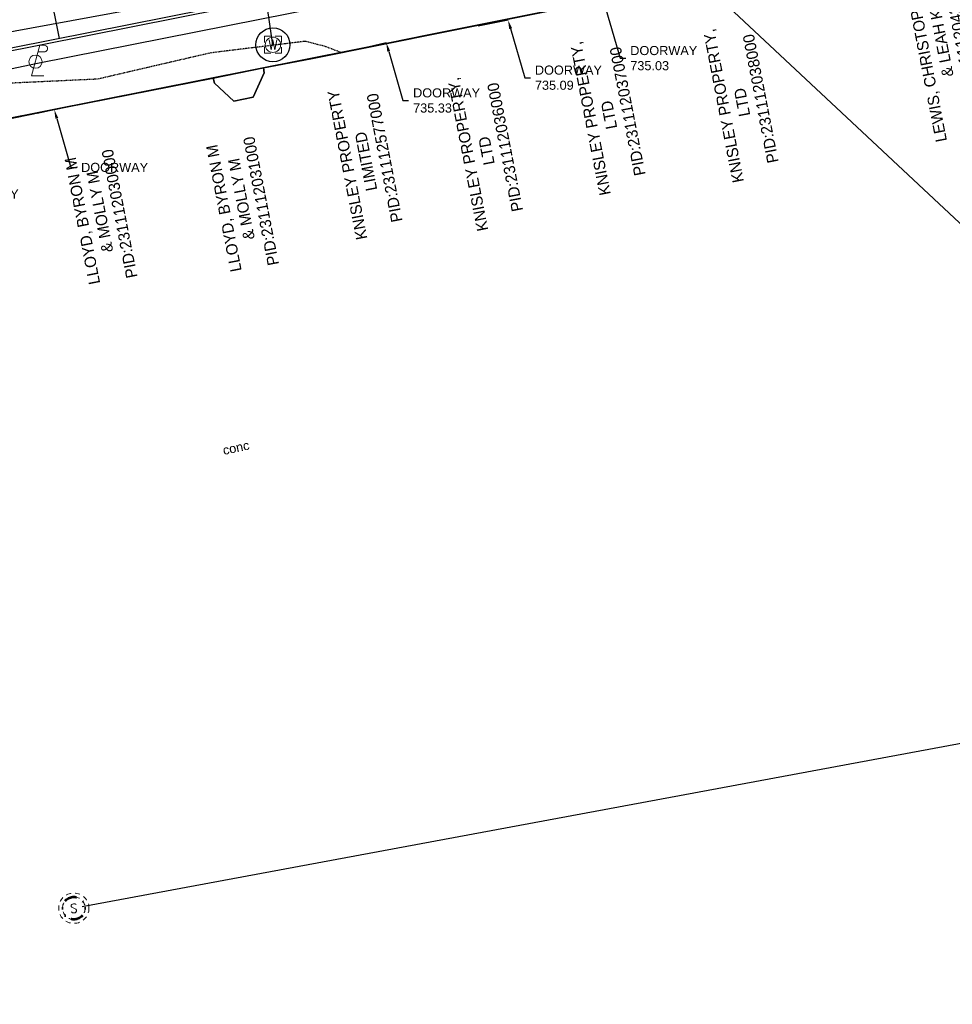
# Model space of a CAD drawing. Header units: feet. Extents: x 1743473 to 1753761, y 447116 to 448712.
# Tile 18 of 34: x 1750418 to 1750582, y 447893 to 448066. Entities that reach past the tile are written whole.
import ezdxf
from ezdxf import colors
from ezdxf.entities.mleader import LeaderData, LeaderLine
from ezdxf.math import Vec2, Vec3

# ---------------------------------------------------------------- set-up
doc = ezdxf.new("R2010")
doc.units = ezdxf.units.FT
doc.header["$MEASUREMENT"] = 0
for name, pattern in [('DGN Style 6', [6.093386, 0.003204, -1.281469, 2.242571, -1.281469, 0.003204, -1.281469]), ('drainage01', [1.6, 0.85, -0.75]), ('elecex', [0]), ('HIDDENX2', [0.1875, 0.125, -0.0625]), ('rowex', [0]), ('sanex', [0]), ('waterex', [0])]:
    doc.linetypes.add(name, pattern=pattern)
doc.layers.get('Defpoints').update_dxf_attribs({"color": 13})
for name, color, linetype in [('BD_X_Building', 231, 'Continuous'), ('PM_P_Parking_Lot_Stall', 7, 'Continuous'), ('PV_P_Curb', 120, 'Continuous'), ('PV_P_EOP', 7, 'Continuous'), ('PV_P_Walk', 231, 'Continuous'), ('RW_X_Fee_RW', 6, 'rowex'), ('SH_Text', 7, 'Continuous'), ('SRF-CONT EG MAJ', 9, 'HIDDENX2'), ('SRF-LBL EG.202402405', 7, 'Continuous'), ('UT_X_Electric', 1, 'elecex'), ('UT_X_Electric_Cells', 1, 'Continuous'), ('UT_X_Misc_Cells', 7, 'Continuous'), ('UT_X_Sanitary_Cells', 3, 'Continuous'), ('UT_X_Sanitary_Line', 3, 'sanex'), ('UT_X_Water', 133, 'waterex'), ('UT_X_Water_Cells', 133, 'Continuous'), ('XREF', 7, 'Continuous')]:
    doc.layers.add(name, color=color, linetype=linetype)
doc.layers.add('SC_Scratch1', color=7, linetype='Continuous', plot=False)
doc.layers.add('SC_Scratch2', color=1, linetype='Continuous', plot=False)
doc.styles.add('CBUS', font='font31.shx', dxfattribs={"height": 0.1})
doc.styles.add('L80', font='arial.ttf', dxfattribs={"height": 0.08})
doc.styles.add('Slanted-Normal', font='font31.shx', dxfattribs={"height": 0.14})

# ---------------------------------------------------------------- blocks, each defined once
blk = doc.blocks.new('PLP')
at = {"layer": 'UT_X_Misc_Cells', "color": 1, "linetype": 'Continuous', "lineweight": 0}
for p, q in [((0.0428, 0.16), (0.0853, 0.16)), ((0.0257, 0.0963), (0.0853, 0.0963))]:
    blk.add_line(p, q, dxfattribs=at)
at = {"layer": 'UT_X_Misc_Cells', "color": 1, "linetype": 'Continuous', "lineweight": 0, "flags": 128}
blk.add_lwpolyline([(0.0428, 0.16), (-0.0375, -0.14), (0.0825, -0.14)], dxfattribs=at)
at = {"layer": 'UT_X_Misc_Cells', "color": 1, "linetype": 'Continuous', "lineweight": 0}
blk.add_circle((0, 0), 0.065, dxfattribs=at)
at = {"layer": 'UT_X_Misc_Cells', "color": 1, "linetype": 'Continuous', "lineweight": 0, "extrusion": (0, 0, -1)}
blk.add_arc((-0.086, 0.1281), 0.0319, 88.8767, 271.1233, dxfattribs=at)
blk = doc.blocks.new('*U80', base_point=(1750420.565, 448059.0261, 735.2137))
at = {"color": 0, "linetype": 'ByBlock', "lineweight": -2, "xscale": 17.99963239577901, "yscale": 17.99963239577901, "zscale": 17.99963239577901}
blk.add_blockref('PLP', (1750420.565, 448059.0261, 735.2137), dxfattribs=at)
blk = doc.blocks.new('MH1D-X-SAN')
at = {"layer": 'Defpoints', "color": 61, "linetype": 'DGN Style 6', "lineweight": 53}
blk.add_circle((0, 0), 2, dxfattribs=at)
at = {"layer": 'Defpoints', "color": 20, "linetype": 'drainage01', "lineweight": 0}
blk.add_circle((0, 0), 2, dxfattribs=at)
at = {"layer": 'UT_X_Sanitary_Cells', "color": 3, "linetype": 'Continuous', "lineweight": 0, "flags": 128}
blk.add_lwpolyline([(0.4, 0.65), (0.37, 0.68), (0.33, 0.71), (0.22, 0.74), (0.08, 0.77), (-0.02, 0.77), (-0.06, 0.77), (-0.22, 0.73), (-0.36, 0.65), (-0.45, 0.55), (-0.47, 0.45), (-0.47, 0.38), (-0.45, 0.28), (-0.35, 0.19), (0.35, -0.19), (0.41, -0.24), (0.43, -0.29), (0.46, -0.37), (0.46, -0.44), (0.45, -0.52), (0.43, -0.57), (0.41, -0.63), (0.38, -0.68), (0.36, -0.72), (0.32, -0.76), (0.28, -0.78), (0.23, -0.81), (0.2, -0.82), (0.08, -0.83), (-0.09, -0.83), (-0.21, -0.81), (-0.37, -0.72), (-0.47, -0.64)], dxfattribs=at)
at = {"layer": 'UT_X_Sanitary_Cells', "linetype": 'drainage01', "lineweight": 0}
blk.add_circle((0, 0), 2.67, dxfattribs=at)
blk = doc.blocks.new('*U108', base_point=(1750427.309, 447909.999, 735.328))
blk.add_blockref('MH1D-X-SAN', (1750427.309, 447909.999, 735.328))
blk = doc.blocks.new('WM')
at = {"layer": 'UT_X_Water_Cells', "color": 133, "linetype": 'Continuous', "lineweight": 0, "flags": 128}
for points in [[(-0.02, 0.075), (-0.075, 0.075), (-0.075, 0.02)], [(-0.0333, 0.045), (-0.0167, -0.045), (0, 0.045), (0.0167, -0.045), (0.0333, 0.045)], [(0.075, 0.02), (0.075, 0.075), (0.02, 0.075)], [(-0.075, -0.02), (-0.075, -0.075), (-0.02, -0.075)], [(0.02, -0.075), (0.075, -0.075), (0.075, -0.02)]]:
    blk.add_lwpolyline(points, dxfattribs=at)
at = {"layer": 'UT_X_Water_Cells', "color": 133, "linetype": 'Continuous', "lineweight": 0}
blk.add_circle((0, 0), 0.0675, dxfattribs=at)
blk = doc.blocks.new('Dim1')
h = blk.add_hatch(color=4)
h.dxf.hatch_style = 1
h.paths.add_polyline_path([(0, 0), (-1, -0.2), (-1, 0.2)])
at = {"color": 4}
blk.add_lwpolyline([(0, 0), (-1, -0.2), (-1, 0.2), (0, 0)], dxfattribs=at)
blk = doc.blocks.new('2024.02405 EX BASE_1')
at = {"layer": 'BD_X_Building', "flags": 128}
for points in [[(1750469.04, 448059.55), (1750541.48, 448074.15)], [(1750393.4, 448044.36), (1750397.15, 448045.1), (1750400.98, 448045.94), (1750425.9, 448051.02), (1750451.85, 448056.12), (1750452.07, 448055.27), (1750455.47, 448052.1), (1750458.9, 448052.78), (1750460.8, 448057.08), (1750460.71, 448057.92), (1750469.04, 448059.55)]]:
    blk.add_lwpolyline(points, dxfattribs=at)
at = {"layer": 'BD_X_Building'}
for points in [[(1750498.5, 448065.34), (1750503.77, 448066.39)], [(1750477.3, 448061.22), (1750482.32, 448062.38)], [(1750420.84, 448049.98), (1750423.87, 448050.59)]]:
    blk.add_lwpolyline(points, dxfattribs=at)
at = {"layer": 'RW_X_Fee_RW'}
blk.add_lwpolyline([(1750421.27, 447718.4), (1750359.65, 448037.95), (1750765.56, 448118.6)], dxfattribs=at)
at = {"layer": 'SC_Scratch2'}
blk.add_circle((1750462.37, 448062, 734.59), 3, dxfattribs=at)
at = {"layer": 'UT_X_Electric', "flags": 128}
blk.add_lwpolyline([(1750304.54, 448034.34), (1750420.94, 448058.79), (1750571.28, 448088.58)], dxfattribs=at)
at = {"layer": 'UT_X_Sanitary_Line', "color": 3, "linetype": 'sanex', "lineweight": -3}
blk.add_lwpolyline([(1750428.78, 447910.27), (1750816.63, 447982.35)], dxfattribs=at)
at = {"layer": 'UT_X_Water'}
for points, elevation in [([(1750358.96, 448053.85), (1750460.8, 448072.55)], 734.56), ([(1750462.37, 448062), (1750460.8, 448072.55)], 734.58)]:
    blk.add_lwpolyline(points, dxfattribs=dict(at, elevation=elevation))
at = {"layer": 'UT_X_Electric_Cells'}
blk.add_blockref('*U80', (1750420.56, 448059.03, 735.21), dxfattribs=at)
at = {"layer": 'UT_X_Sanitary_Cells'}
blk.add_blockref('*U108', (1750427.31, 447910, 735.33), dxfattribs=at)
at = {"layer": 'UT_X_Water_Cells', "xscale": 20, "yscale": 20, "zscale": 20}
blk.add_blockref('WM', (1750462.37, 448062, 734.59), dxfattribs=at)
at = {"layer": 'SC_Scratch1', "insert": (1750453.39, 447991.35), "char_height": 1.6, "width": 4.7112, "attachment_point": 1, "rotation": 12.0964, "style": 'L80'}
blk.add_mtext('conc', dxfattribs=at)
at = {"layer": 'SH_Text', "char_height": 2, "width": 42.0375, "attachment_point": 1, "rotation": 101, "style": 'CBUS'}
for s, insert in [('\\pxqc;LEWIS, CHRISTOPHER G\\P\\pi-3,l4,t4;&^ILEAH K\\P\\pi0,l0,tz;PID:231112042000', (1750580.06, 448039.84)), ('\\pxqc;KNISLEY PROPERTY,\\PLTD\\PPID:231112038000', (1750544.73, 448030.42)), ('\\pxqc;KNISLEY PROPERTY,\\PLTD\\PPID:231112037000', (1750521.3, 448028.19)), ('\\pxqc;KNISLEY PROPERTY,\\PLTD\\PPID:231112036000', (1750499.73, 448021.88)), ('\\pxqc;KNISLEY PROPERTY\\PLIMITED\\PPID:231112577000', (1750478.51, 448020.01)), ('\\pxqc;LLOYD, BYRON M\\P\\pi-3,l4,t4;&^IMOLLY M\\P\\pi0,l0,tz;PID:231112031000', (1750456.76, 448012.39)), ('\\pxqc;LLOYD, BYRON M\\P\\pi-3,l4,t4;&^IMOLLY M\\P\\pi0,l0,tz;PID:231112030000', (1750431.84, 448010.16))]:
    blk.add_mtext(s, dxfattribs=dict(at, insert=insert))
at = {"layer": 'SC_Scratch1'}
ml = blk.add_multileader_mtext('Standard', dxfattribs=at)
ml.set_content('DOORWAY\\P735.03', color=256, style='L80')
ml.set_leader_properties()
ml.build(insert=Vec2(0, 0))
ml.multileader.update_dxf_attribs({"text_left_attachment_type": 2, "text_right_attachment_type": 2, "dogleg_length": 0.05, "arrow_head_size": 1.6, "scale": 20})
ctx = ml.context
ctx.base_point, ctx.scale, ctx.char_height, ctx.arrow_head_size, ctx.landing_gap_size, ctx.plane_origin = Vec3(1750524.49, 448059.65), 20, 1.6, 1.6, 0.8, Vec3(1750496.03, 448079.59)
ctx.left_attachment, ctx.right_attachment = 2, 2
notes = []
notes.append((ctx, [(0, (1, 1, 0), (1750523.49, 448059.65), (1, 0), 1, [(0, [(1750520.57, 448069.83)], 0, [])])]))
ctx.mtext.insert, ctx.mtext.width, ctx.mtext.flow_direction = Vec3(1750525.29, 448061.79), 19.4794, 5
ml = blk.add_multileader_mtext('Standard', dxfattribs=at)
ml.set_content('DOORWAY\\P735.09', color=256, style='L80')
ml.set_leader_properties()
ml.build(insert=Vec2(0, 0))
ml.multileader.update_dxf_attribs({"text_left_attachment_type": 2, "text_right_attachment_type": 2, "dogleg_length": 0.05, "arrow_head_size": 1.6, "scale": 20})
ctx = ml.context
ctx.base_point, ctx.scale, ctx.char_height, ctx.arrow_head_size, ctx.landing_gap_size, ctx.plane_origin = Vec3(1750507.7, 448056.21), 20, 1.6, 1.6, 0.8, Vec3(1750479.24, 448076.16)
ctx.left_attachment, ctx.right_attachment = 2, 2
notes.append((ctx, [(0, (1, 1, 0), (1750506.7, 448056.21), (1, 0), 1, [(0, [(1750503.77, 448066.39)], 0, [])])]))
ctx.mtext.insert, ctx.mtext.width, ctx.mtext.flow_direction = Vec3(1750508.5, 448058.35), 19.4794, 5
ml = blk.add_multileader_mtext('Standard', dxfattribs=at)
ml.set_content('DOORWAY\\P735.33', color=256, style='L80')
ml.set_leader_properties()
ml.build(insert=Vec2(0, 0))
ml.multileader.update_dxf_attribs({"text_left_attachment_type": 2, "text_right_attachment_type": 2, "dogleg_length": 0.05, "arrow_head_size": 1.6, "scale": 20})
ctx = ml.context
ctx.base_point, ctx.scale, ctx.char_height, ctx.arrow_head_size, ctx.landing_gap_size, ctx.plane_origin = Vec3(1750486.25, 448052.2), 20, 1.6, 1.6, 0.8, Vec3(1750457.79, 448072.14)
ctx.left_attachment, ctx.right_attachment = 2, 2
notes.append((ctx, [(0, (1, 1, 0), (1750485.25, 448052.2), (1, 0), 1, [(0, [(1750482.32, 448062.38)], 0, [])])]))
ctx.mtext.insert, ctx.mtext.width, ctx.mtext.flow_direction = Vec3(1750487.05, 448054.34), 19.4794, 5
ml = blk.add_multileader_mtext('Standard', dxfattribs=at)
ml.set_content('DOORWAY', color=256, style='L80')
ml.set_leader_properties()
ml.build(insert=Vec2(0, 0))
ml.multileader.update_dxf_attribs({"text_left_attachment_type": 2, "text_right_attachment_type": 2, "dogleg_length": 0.05, "arrow_head_size": 1.6, "scale": 20})
ctx = ml.context
ctx.base_point, ctx.scale, ctx.char_height, ctx.arrow_head_size, ctx.landing_gap_size, ctx.plane_origin = Vec3(1750427.79, 448040.42), 20, 1.6, 1.6, 0.8, Vec3(1750399.33, 448060.36)
ctx.left_attachment, ctx.right_attachment = 2, 2
notes.append((ctx, [(0, (1, 1, 0), (1750426.79, 448040.42), (1, 0), 1, [(0, [(1750423.87, 448050.59)], 0, [])])]))
ctx.mtext.insert, ctx.mtext.width, ctx.mtext.flow_direction = Vec3(1750428.59, 448041.22), 19.4794, 5
ml = blk.add_multileader_mtext('Standard', dxfattribs=at)
ml.set_content('"trusted healthcare"', color=256, style='L80')
ml.set_leader_properties()
ml.build(insert=Vec2(0, 0))
ml.multileader.update_dxf_attribs({"text_left_attachment_type": 2, "text_right_attachment_type": 2, "dogleg_length": 0.05, "arrow_head_size": 1.6, "scale": 20})
ctx = ml.context
ctx.base_point, ctx.scale, ctx.char_height, ctx.arrow_head_size, ctx.landing_gap_size, ctx.plane_origin = Vec3(1750388.94, 448027.43, 735.1), 20, 1.6, 1.6, 0.8, Vec3(1750360.48, 448047.37, 735.1)
ctx.left_attachment, ctx.right_attachment = 2, 2
notes.append((ctx, [(0, (1, 1, 0), (1750387.94, 448027.43, 735.1), (1, 0), 1, [(0, [(1750360.48, 448047.37, 735.1)], 0, [])])]))
ctx.mtext.insert, ctx.mtext.width, ctx.mtext.flow_direction = Vec3(1750389.74, 448028.24, 735.1), 19.4794, 5
ml = blk.add_multileader_mtext('Standard', dxfattribs=at)
ml.set_content('DOORWAY', color=256, style='L80')
ml.set_leader_properties()
ml.build(insert=Vec2(0, 0))
ml.multileader.update_dxf_attribs({"text_left_attachment_type": 2, "text_right_attachment_type": 2, "dogleg_length": 0.05, "arrow_head_size": 1.6, "scale": 20})
ctx = ml.context
ctx.base_point, ctx.scale, ctx.char_height, ctx.arrow_head_size, ctx.landing_gap_size, ctx.plane_origin = Vec3(1750404.98, 448035.73), 20, 1.6, 1.6, 0.8, Vec3(1750376.52, 448055.67)
ctx.left_attachment, ctx.right_attachment = 2, 2
notes.append((ctx, [(0, (1, 1, 0), (1750403.98, 448035.73), (1, 0), 1, [(0, [(1750401.06, 448045.91)], 0, [])])]))
ctx.mtext.insert, ctx.mtext.width, ctx.mtext.flow_direction = Vec3(1750405.78, 448036.53), 19.4794, 5
ml = blk.add_multileader_mtext('Standard', dxfattribs=at)
ml.set_content('DOORWAY', color=256, style='L80')
ml.set_leader_properties()
ml.build(insert=Vec2(0, 0))
ml.multileader.update_dxf_attribs({"text_left_attachment_type": 2, "text_right_attachment_type": 2, "dogleg_length": 0.05, "arrow_head_size": 1.6, "scale": 20})
ctx = ml.context
ctx.base_point, ctx.scale, ctx.char_height, ctx.arrow_head_size, ctx.landing_gap_size, ctx.plane_origin = Vec3(1750183.05, 447991.65), 20, 1.6, 1.6, 0.8, Vec3(1750154.59, 448011.59)
ctx.left_attachment, ctx.right_attachment = 2, 2
notes.append((ctx, [(0, (1, 1, 0), (1750182.05, 447991.65), (1, 0), 1, [(0, [(1750179.13, 448001.83)], 0, [])])]))
ctx.mtext.insert, ctx.mtext.width, ctx.mtext.flow_direction = Vec3(1750183.85, 447992.45), 19.4794, 5
for ctx, leaders in notes:
    for number, flags, end, landing, length, lines in leaders:
        leader = LeaderData()
        leader.index, (leader.has_last_leader_line, leader.has_dogleg_vector, leader.attachment_direction) = number, flags
        leader.last_leader_point, leader.dogleg_vector, leader.dogleg_length = Vec3(end), Vec3(landing), length
        for number, points, colour, breaks in lines:
            line = LeaderLine()
            line.index, line.vertices, line.color, line.breaks = number, Vec3.list(points), colors.encode_raw_color(colour), breaks
            leader.lines.append(line)
        ctx.leaders.append(leader)
blk = doc.blocks.new('2024.02405 PROP BASE_1')
at = {"layer": 'PM_P_Parking_Lot_Stall'}
blk.add_lwpolyline([(1750422.95, 448071.93), (1750424.7, 448063.11)], dxfattribs=at)
at = {"layer": 'PV_P_Curb'}
blk.add_lwpolyline([(1750555.58, 448076.97), (1750555.09, 448076.87), (1750552.97, 448087.57, 0.414214), (1750541.8, 448095.04, 0.198912), (1750538.93, 448093.12), (1750532.89, 448084.09), (1750382.06, 448054.12), (1750354.68, 448048.68, 0.414214), (1750347.22, 448037.51), (1750348.83, 448029.39), (1750348.34, 448029.29)], format="xyb", dxfattribs=at)
at = {"layer": 'PV_P_EOP'}
blk.add_lwpolyline([(1750584.18, 448102.48, 0.198912), (1750580.43, 448103.22), (1750576.69, 448102.48, 0.414214), (1750568.83, 448090.72), (1750570.91, 448080.26), (1750555.58, 448076.97), (1750553.46, 448087.67, 0.414214), (1750541.7, 448095.53, 0.198912), (1750538.52, 448093.4), (1750532.59, 448084.54), (1750382.16, 448054.65), (1750354.59, 448049.17, 0.414214), (1750346.73, 448037.42), (1750348.34, 448029.29)], format="xyb", dxfattribs=at)
at = {"layer": 'PV_P_Walk'}
blk.add_lwpolyline([(1750348.83, 448029.39), (1750361.01, 448031.73), (1750359.84, 448037.72), (1750361.51, 448037.98), (1750385.69, 448042.82), (1750386.25, 448040.02), (1750392.33, 448041.25), (1750391.7, 448044.19), (1750393.4, 448044.36), (1750397.15, 448045.1), (1750400.98, 448045.94), (1750425.9, 448051.02), (1750451.85, 448056.12), (1750460.71, 448057.92), (1750469.04, 448059.55), (1750541.48, 448074.15), (1750547.77, 448075.37), (1750555.09, 448076.87)], dxfattribs=at)
at = {"layer": 'Defpoints', "color": 6}
ml = blk.add_multileader_mtext('Standard', dxfattribs=at)
ml.set_content('EXISTING DIMENSIONS SUFFICE FOR ADA PARKING PER R310.2.1 EXCEPTION 2', color=6, style='Slanted-Normal')
ml.set_leader_properties()
ml.set_arrow_properties(name='Dim1')
ml.build(insert=Vec2(0, 0))
ml.multileader.update_dxf_attribs({"text_left_attachment_type": 2, "text_right_attachment_type": 2, "dogleg_length": 0.05, "arrow_head_size": 2.5, "scale": 20})
ctx = ml.context
ctx.base_point, ctx.scale, ctx.char_height, ctx.arrow_head_size, ctx.landing_gap_size, ctx.plane_origin = Vec3(1750686.55, 447934.93), 20, 2.8, 2.5, 0.8, Vec3(1750522.07, 448087.92)
ctx.left_attachment, ctx.right_attachment = 2, 2
notes = []
notes.append((ctx, [(0, (1, 1, 0), (1750685.55, 447934.93), (1, 0), 1, [(0, [(1750522.07, 448087.92)], 0, [])])]))
ctx.mtext.insert, ctx.mtext.width, ctx.mtext.flow_direction = Vec3(1750687.35, 447940.99), 65.2243, 5
for ctx, leaders in notes:
    for number, flags, end, landing, length, lines in leaders:
        leader = LeaderData()
        leader.index, (leader.has_last_leader_line, leader.has_dogleg_vector, leader.attachment_direction) = number, flags
        leader.last_leader_point, leader.dogleg_vector, leader.dogleg_length = Vec3(end), Vec3(landing), length
        for number, points, colour, breaks in lines:
            line = LeaderLine()
            line.index, line.vertices, line.color, line.breaks = number, Vec3.list(points), colors.encode_raw_color(colour), breaks
            leader.lines.append(line)
        ctx.leaders.append(leader)

msp = doc.modelspace()

# ---------------------------------------------------------------- linework, layer by layer
at = {"layer": 'SRF-CONT EG MAJ', "color": 9, "linetype": 'HIDDENX2', "lineweight": -3, "elevation": 735, "flags": 128}
msp.add_lwpolyline([(1750474.4, 448060.63), (1750471.47, 448061.73), (1750468.08, 448062.61), (1750451.48, 448060.58), (1750446.77, 448059.5), (1750441.47, 448058.27), (1750431.5, 448055.95), (1750393.91, 448054.21), (1750393.31, 448054.09), (1750393.19, 448054.14), (1750393.13, 448054.19), (1750393.11, 448054.2), (1750393.07, 448054.2), (1750392.63, 448054.19), (1750369.91, 448049.98), (1750357.29, 448047.54), (1750356.88, 448047.2), (1750356.83, 448047.15), (1750357.17, 448045.61), (1750354.49, 448043.57), (1750355.9, 448041.58), (1750358.61, 448037.65), (1750358.41, 448035.84), (1750358.64, 448021.15), (1750359.59, 448018.86), (1750359.89, 448018.54), (1750366.71, 448002.45)], dxfattribs=at)
at = {"layer": 'SRF-LBL EG.202402405', "color": 7, "linetype": 'Continuous', "lineweight": -3, "flags": 128}
msp.add_lwpolyline([(1750537.12, 448073.27), (1750489.54, 448063.68), (1750469.04, 448059.55), (1750460.71, 448057.92), (1750460.8, 448057.08), (1750458.9, 448052.78), (1750455.47, 448052.1), (1750452.07, 448055.27), (1750451.85, 448056.12), (1750442.28, 448054.24), (1750425.91, 448051.02), (1750400.98, 448045.93)], dxfattribs=at)

# ---------------------------------------------------------------- block references
at = {"layer": 'XREF'}
for name in ['2024.02405 EX BASE_1', '2024.02405 PROP BASE_1']:
    msp.add_blockref(name, (0, 0), dxfattribs=at)

doc.saveas('drawing.dxf')
